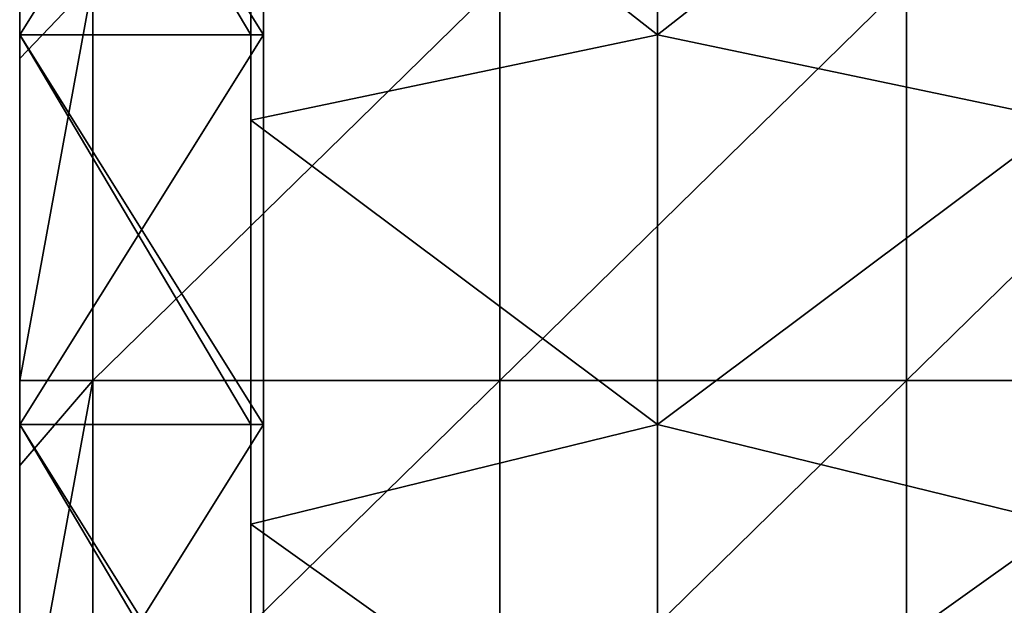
# Model space of a CAD drawing. Extents: x -3371 to -2311, y -637 to 1018.
# Tile 232 of 256: x -3371 to -3250, y 500 to 572. Entities that reach past the tile are written whole.
import ezdxf

# ---------------------------------------------------------------- set-up
doc = ezdxf.new("R2010")
doc.units = 0
doc.header["$LTSCALE"] = 33.374815
for name, color, linetype in [('103', 7, 'CONTINUOUS'), ('105', 7, 'CONTINUOUS'), ('107', 7, 'CONTINUOUS'), ('109', 7, 'CONTINUOUS'), ('140', 7, 'CONTINUOUS'), ('239', 7, 'CONTINUOUS'), ('243', 7, 'CONTINUOUS'), ('93', 7, 'CONTINUOUS'), ('94', 7, 'CONTINUOUS'), ('95', 7, 'CONTINUOUS')]:
    doc.layers.add(name, color=color, linetype=linetype)

msp = doc.modelspace()

# ---------------------------------------------------------------- linework, layer by layer
at = {"layer": '103', "color": 7, "linetype": 'CONTINUOUS'}
for points in [[(-3292.32, 618.39, 911.84), (-3292.32, 570.48, 911.84), (-3342.32, 609.66, 911.84), (-3292.32, 618.39, 911.84)], [(-3292.32, 618.39, 911.84), (-3242.27, 609.66, 911.84), (-3292.32, 570.48, 911.84), (-3292.32, 618.39, 911.84)], [(-3342.32, 609.66, 911.84), (-3292.32, 570.48, 911.84), (-3342.32, 559.99, 911.84), (-3342.32, 609.66, 911.84)], [(-3242.27, 609.66, 911.84), (-3242.27, 559.99, 911.84), (-3292.32, 570.48, 911.84), (-3242.27, 609.66, 911.84)], [(-3292.32, 570.48, 911.84), (-3292.32, 522.56, 911.84), (-3342.32, 559.99, 911.84), (-3292.32, 570.48, 911.84)], [(-3292.32, 570.48, 911.84), (-3242.27, 559.99, 911.84), (-3292.32, 522.56, 911.84), (-3292.32, 570.48, 911.84)], [(-3342.32, 559.99, 911.84), (-3292.32, 522.56, 911.84), (-3342.32, 510.33, 911.84), (-3342.32, 559.99, 911.84)], [(-3242.27, 559.99, 911.84), (-3242.27, 510.33, 911.84), (-3292.32, 522.56, 911.84), (-3242.27, 559.99, 911.84)], [(-3292.32, 522.56, 911.84), (-3292.32, 474.64, 911.84), (-3342.32, 510.33, 911.84), (-3292.32, 522.56, 911.84)], [(-3292.32, 522.56, 911.84), (-3242.27, 510.33, 911.84), (-3292.32, 474.64, 911.84), (-3292.32, 522.56, 911.84)], [(-3342.32, 510.33, 911.84), (-3292.32, 474.64, 911.84), (-3342.32, 460.66, 911.84), (-3342.32, 510.33, 911.84)], [(-3242.27, 510.33, 911.84), (-3242.27, 460.66, 911.84), (-3292.32, 474.64, 911.84), (-3242.27, 510.33, 911.84)]]:
    msp.add_3dface(points, dxfattribs=at)
at = {"layer": '105', "color": 7, "linetype": 'CONTINUOUS'}
for points in [[(-3370.77, 618.39, 1051.37), (-3370.77, 570.48, 1051.37), (-3370.77, 618.39, 1082), (-3370.77, 618.39, 1051.37)], [(-3370.77, 618.39, 1082), (-3370.77, 570.48, 1051.37), (-3370.77, 617.63, 1082), (-3370.77, 618.39, 1082)], [(-3370.77, 617.63, 1082), (-3370.77, 570.48, 1051.37), (-3370.77, 570.48, 1082), (-3370.77, 617.63, 1082)], [(-3370.77, 570.48, 1051.37), (-3370.77, 522.56, 1051.37), (-3370.77, 570.48, 1082), (-3370.77, 570.48, 1051.37)], [(-3370.77, 570.48, 1082), (-3370.77, 522.56, 1051.37), (-3370.77, 567.58, 1082), (-3370.77, 570.48, 1082)], [(-3370.77, 567.58, 1082), (-3370.77, 522.56, 1051.37), (-3370.77, 522.56, 1082), (-3370.77, 567.58, 1082)], [(-3370.77, 522.56, 1051.37), (-3370.77, 474.64, 1051.37), (-3370.77, 522.56, 1082), (-3370.77, 522.56, 1051.37)], [(-3370.77, 522.56, 1082), (-3370.77, 474.64, 1051.37), (-3370.77, 517.53, 1082), (-3370.77, 522.56, 1082)], [(-3370.77, 517.53, 1082), (-3370.77, 474.64, 1051.37), (-3370.77, 474.64, 1082), (-3370.77, 517.53, 1082)]]:
    msp.add_3dface(points, dxfattribs=at)
at = {"layer": '107', "color": 7, "linetype": 'CONTINUOUS'}
for points in [[(-3342.32, 618.39, 1013.67), (-3342.32, 570.48, 1013.67), (-3370.77, 618.39, 1051.37), (-3342.32, 618.39, 1013.67)], [(-3370.77, 618.39, 1051.37), (-3342.32, 570.48, 1013.67), (-3370.77, 570.48, 1051.37), (-3370.77, 618.39, 1051.37)], [(-3342.32, 570.48, 1013.67), (-3342.32, 522.56, 1013.67), (-3370.77, 570.48, 1051.37), (-3342.32, 570.48, 1013.67)], [(-3370.77, 570.48, 1051.37), (-3342.32, 522.56, 1013.67), (-3370.77, 522.56, 1051.37), (-3370.77, 570.48, 1051.37)], [(-3342.32, 522.56, 1013.67), (-3342.32, 474.64, 1013.67), (-3370.77, 522.56, 1051.37), (-3342.32, 522.56, 1013.67)], [(-3370.77, 522.56, 1051.37), (-3342.32, 474.64, 1013.67), (-3370.77, 474.64, 1051.37), (-3370.77, 522.56, 1051.37)]]:
    msp.add_3dface(points, dxfattribs=at)
at = {"layer": '109', "color": 7, "linetype": 'CONTINUOUS'}
for points in [[(-3342.32, 609.66, 911.84), (-3342.32, 570.48, 961.84), (-3342.32, 618.39, 961.84), (-3342.32, 609.66, 911.84)], [(-3342.32, 618.39, 1011.89), (-3342.32, 570.48, 1011.89), (-3342.32, 618.39, 1013.67), (-3342.32, 618.39, 1011.89)], [(-3342.32, 570.48, 1011.89), (-3342.32, 618.39, 1011.89), (-3342.32, 570.48, 961.84), (-3342.32, 570.48, 1011.89)], [(-3342.32, 618.39, 1013.67), (-3342.32, 570.48, 1011.89), (-3342.32, 570.48, 1013.67), (-3342.32, 618.39, 1013.67)], [(-3342.32, 570.48, 961.84), (-3342.32, 618.39, 1011.89), (-3342.32, 618.39, 961.84), (-3342.32, 570.48, 961.84)], [(-3342.32, 609.66, 911.84), (-3342.32, 559.99, 911.84), (-3342.32, 570.48, 961.84), (-3342.32, 609.66, 911.84)], [(-3342.32, 559.99, 911.84), (-3342.32, 522.56, 961.84), (-3342.32, 570.48, 961.84), (-3342.32, 559.99, 911.84)], [(-3342.32, 570.48, 1011.89), (-3342.32, 522.56, 1011.89), (-3342.32, 570.48, 1013.67), (-3342.32, 570.48, 1011.89)], [(-3342.32, 522.56, 1011.89), (-3342.32, 570.48, 1011.89), (-3342.32, 522.56, 961.84), (-3342.32, 522.56, 1011.89)], [(-3342.32, 570.48, 1013.67), (-3342.32, 522.56, 1011.89), (-3342.32, 522.56, 1013.67), (-3342.32, 570.48, 1013.67)], [(-3342.32, 522.56, 961.84), (-3342.32, 570.48, 1011.89), (-3342.32, 570.48, 961.84), (-3342.32, 522.56, 961.84)], [(-3342.32, 559.99, 911.84), (-3342.32, 510.33, 911.84), (-3342.32, 522.56, 961.84), (-3342.32, 559.99, 911.84)], [(-3342.32, 510.33, 911.84), (-3342.32, 474.64, 961.84), (-3342.32, 522.56, 961.84), (-3342.32, 510.33, 911.84)], [(-3342.32, 522.56, 1011.89), (-3342.32, 474.64, 1011.89), (-3342.32, 522.56, 1013.67), (-3342.32, 522.56, 1011.89)], [(-3342.32, 474.64, 1011.89), (-3342.32, 522.56, 1011.89), (-3342.32, 474.64, 961.84), (-3342.32, 474.64, 1011.89)], [(-3342.32, 522.56, 1013.67), (-3342.32, 474.64, 1011.89), (-3342.32, 474.64, 1013.67), (-3342.32, 522.56, 1013.67)], [(-3342.32, 474.64, 961.84), (-3342.32, 522.56, 1011.89), (-3342.32, 522.56, 961.84), (-3342.32, 474.64, 961.84)], [(-3342.32, 510.33, 911.84), (-3342.32, 460.66, 911.84), (-3342.32, 474.64, 961.84), (-3342.32, 510.33, 911.84)]]:
    msp.add_3dface(points, dxfattribs=at)
at = {"layer": '140', "color": 7, "linetype": 'CONTINUOUS'}
for points in [[(-3370.77, 570.48, 150), (-3370.77, 576.98, 181.15), (-3370.77, 618.39, 150), (-3370.77, 570.48, 150)], [(-3370.77, 570.48, 270), (-3370.77, 618.39, 270), (-3370.77, 576.98, 231.2), (-3370.77, 570.48, 270)], [(-3370.77, 527.98, 181.15), (-3370.77, 576.98, 181.15), (-3370.77, 570.48, 150), (-3370.77, 527.98, 181.15)], [(-3370.77, 576.98, 181.15), (-3370.77, 527.98, 181.15), (-3370.77, 576.98, 231.2), (-3370.77, 576.98, 181.15)], [(-3370.77, 527.98, 181.15), (-3370.77, 527.98, 231.2), (-3370.77, 576.98, 231.2), (-3370.77, 527.98, 181.15)], [(-3370.77, 527.98, 231.2), (-3370.77, 570.48, 270), (-3370.77, 576.98, 231.2), (-3370.77, 527.98, 231.2)], [(-3370.77, 522.56, 150), (-3370.77, 527.98, 181.15), (-3370.77, 570.48, 150), (-3370.77, 522.56, 150)], [(-3370.77, 522.56, 270), (-3370.77, 570.48, 270), (-3370.77, 527.98, 231.2), (-3370.77, 522.56, 270)], [(-3370.77, 478.98, 181.15), (-3370.77, 527.98, 181.15), (-3370.77, 522.56, 150), (-3370.77, 478.98, 181.15)], [(-3370.77, 527.98, 181.15), (-3370.77, 478.98, 181.15), (-3370.77, 527.98, 231.2), (-3370.77, 527.98, 181.15)], [(-3370.77, 478.98, 181.15), (-3370.77, 478.98, 231.2), (-3370.77, 527.98, 231.2), (-3370.77, 478.98, 181.15)], [(-3370.77, 478.98, 231.2), (-3370.77, 522.56, 270), (-3370.77, 527.98, 231.2), (-3370.77, 478.98, 231.2)], [(-3370.77, 474.64, 150), (-3370.77, 478.98, 181.15), (-3370.77, 522.56, 150), (-3370.77, 474.64, 150)], [(-3370.77, 474.64, 270), (-3370.77, 522.56, 270), (-3370.77, 478.98, 231.2), (-3370.77, 474.64, 270)]]:
    msp.add_3dface(points, dxfattribs=at)
at = {"layer": '239', "color": 7, "linetype": 'CONTINUOUS'}
for points in [[(-3370.77, 567.58, 2649), (-3370.77, 527.98, 2649), (-3361.77, 576.98, 2649), (-3370.77, 567.58, 2649)], [(-3361.77, 576.98, 2649), (-3370.77, 527.98, 2649), (-3361.77, 527.98, 2649), (-3361.77, 576.98, 2649)], [(-3370.77, 576.98, 2649), (-3370.77, 567.58, 2649), (-3361.77, 576.98, 2649), (-3370.77, 576.98, 2649)], [(-3361.77, 576.98, 2649), (-3361.77, 527.98, 2649), (-3311.72, 576.98, 2649), (-3361.77, 576.98, 2649)], [(-3311.72, 576.98, 2649), (-3361.77, 527.98, 2649), (-3311.72, 527.98, 2649), (-3311.72, 576.98, 2649)], [(-3311.72, 576.98, 2649), (-3311.72, 527.98, 2649), (-3261.67, 576.98, 2649), (-3311.72, 576.98, 2649)], [(-3261.67, 576.98, 2649), (-3311.72, 527.98, 2649), (-3261.67, 527.98, 2649), (-3261.67, 576.98, 2649)], [(-3261.67, 576.98, 2649), (-3261.67, 527.98, 2649), (-3211.62, 576.98, 2649), (-3261.67, 576.98, 2649)], [(-3211.62, 576.98, 2649), (-3261.67, 527.98, 2649), (-3211.62, 527.98, 2649), (-3211.62, 576.98, 2649)], [(-3370.77, 517.53, 2649), (-3370.77, 478.98, 2649), (-3361.77, 527.98, 2649), (-3370.77, 517.53, 2649)], [(-3361.77, 527.98, 2649), (-3370.77, 478.98, 2649), (-3361.77, 478.98, 2649), (-3361.77, 527.98, 2649)], [(-3370.77, 527.98, 2649), (-3370.77, 517.53, 2649), (-3361.77, 527.98, 2649), (-3370.77, 527.98, 2649)], [(-3361.77, 527.98, 2649), (-3361.77, 478.98, 2649), (-3311.72, 527.98, 2649), (-3361.77, 527.98, 2649)], [(-3311.72, 527.98, 2649), (-3361.77, 478.98, 2649), (-3311.72, 478.98, 2649), (-3311.72, 527.98, 2649)], [(-3311.72, 527.98, 2649), (-3311.72, 478.98, 2649), (-3261.67, 527.98, 2649), (-3311.72, 527.98, 2649)], [(-3261.67, 527.98, 2649), (-3311.72, 478.98, 2649), (-3261.67, 478.98, 2649), (-3261.67, 527.98, 2649)], [(-3261.67, 527.98, 2649), (-3261.67, 478.98, 2649), (-3211.62, 527.98, 2649), (-3261.67, 527.98, 2649)], [(-3211.62, 527.98, 2649), (-3261.67, 478.98, 2649), (-3211.62, 478.98, 2649), (-3211.62, 527.98, 2649)]]:
    msp.add_3dface(points, dxfattribs=at)
at = {"layer": '243', "color": 7, "linetype": 'CONTINUOUS'}
for points in [[(-3370.77, 567.58, 2649), (-3370.77, 576.98, 2649), (-3370.77, 617.63, 2600.03), (-3370.77, 567.58, 2649)], [(-3370.77, 567.58, 2600.03), (-3370.77, 567.58, 2649), (-3370.77, 617.63, 2600.03), (-3370.77, 567.58, 2600.03)], [(-3370.77, 617.63, 1082), (-3370.77, 570.48, 1082), (-3370.77, 567.58, 1130.97), (-3370.77, 617.63, 1082)], [(-3370.77, 617.63, 1082), (-3370.77, 567.58, 1130.97), (-3370.77, 617.63, 1130.97), (-3370.77, 617.63, 1082)], [(-3370.77, 567.58, 1130.97), (-3370.77, 567.58, 1179.94), (-3370.77, 617.63, 1130.97), (-3370.77, 567.58, 1130.97)], [(-3370.77, 567.58, 1179.94), (-3370.77, 567.58, 1228.91), (-3370.77, 617.63, 1179.94), (-3370.77, 567.58, 1179.94)], [(-3370.77, 617.63, 1130.97), (-3370.77, 567.58, 1179.94), (-3370.77, 617.63, 1179.94), (-3370.77, 617.63, 1130.97)], [(-3370.77, 567.58, 1228.91), (-3370.77, 567.58, 1277.88), (-3370.77, 617.63, 1228.91), (-3370.77, 567.58, 1228.91)], [(-3370.77, 617.63, 1179.94), (-3370.77, 567.58, 1228.91), (-3370.77, 617.63, 1228.91), (-3370.77, 617.63, 1179.94)], [(-3370.77, 567.58, 1277.88), (-3370.77, 567.58, 1326.84), (-3370.77, 617.63, 1277.88), (-3370.77, 567.58, 1277.88)], [(-3370.77, 617.63, 1228.91), (-3370.77, 567.58, 1277.88), (-3370.77, 617.63, 1277.88), (-3370.77, 617.63, 1228.91)], [(-3370.77, 567.58, 1326.84), (-3370.77, 567.58, 1375.81), (-3370.77, 617.63, 1326.84), (-3370.77, 567.58, 1326.84)], [(-3370.77, 617.63, 1277.88), (-3370.77, 567.58, 1326.84), (-3370.77, 617.63, 1326.84), (-3370.77, 617.63, 1277.88)], [(-3370.77, 567.58, 1375.81), (-3370.77, 567.58, 1424.78), (-3370.77, 617.63, 1375.81), (-3370.77, 567.58, 1375.81)], [(-3370.77, 617.63, 1326.84), (-3370.77, 567.58, 1375.81), (-3370.77, 617.63, 1375.81), (-3370.77, 617.63, 1326.84)], [(-3370.77, 567.58, 1424.78), (-3370.77, 567.58, 1473.75), (-3370.77, 617.63, 1424.78), (-3370.77, 567.58, 1424.78)], [(-3370.77, 617.63, 1375.81), (-3370.77, 567.58, 1424.78), (-3370.77, 617.63, 1424.78), (-3370.77, 617.63, 1375.81)], [(-3370.77, 567.58, 1473.75), (-3370.77, 567.58, 1522.72), (-3370.77, 617.63, 1473.75), (-3370.77, 567.58, 1473.75)], [(-3370.77, 617.63, 1424.78), (-3370.77, 567.58, 1473.75), (-3370.77, 617.63, 1473.75), (-3370.77, 617.63, 1424.78)], [(-3370.77, 567.58, 1522.72), (-3370.77, 567.58, 1571.69), (-3370.77, 617.63, 1522.72), (-3370.77, 567.58, 1522.72)], [(-3370.77, 617.63, 1473.75), (-3370.77, 567.58, 1522.72), (-3370.77, 617.63, 1522.72), (-3370.77, 617.63, 1473.75)], [(-3370.77, 567.58, 1571.69), (-3370.77, 567.58, 1620.66), (-3370.77, 617.63, 1571.69), (-3370.77, 567.58, 1571.69)], [(-3370.77, 617.63, 1522.72), (-3370.77, 567.58, 1571.69), (-3370.77, 617.63, 1571.69), (-3370.77, 617.63, 1522.72)], [(-3370.77, 567.58, 1620.66), (-3370.77, 567.58, 1669.62), (-3370.77, 617.63, 1620.66), (-3370.77, 567.58, 1620.66)], [(-3370.77, 617.63, 1571.69), (-3370.77, 567.58, 1620.66), (-3370.77, 617.63, 1620.66), (-3370.77, 617.63, 1571.69)], [(-3370.77, 567.58, 1669.62), (-3370.77, 567.58, 1718.59), (-3370.77, 617.63, 1669.62), (-3370.77, 567.58, 1669.62)], [(-3370.77, 617.63, 1620.66), (-3370.77, 567.58, 1669.62), (-3370.77, 617.63, 1669.62), (-3370.77, 617.63, 1620.66)], [(-3370.77, 567.58, 1718.59), (-3370.77, 567.58, 1767.56), (-3370.77, 617.63, 1718.59), (-3370.77, 567.58, 1718.59)], [(-3370.77, 617.63, 1669.62), (-3370.77, 567.58, 1718.59), (-3370.77, 617.63, 1718.59), (-3370.77, 617.63, 1669.62)], [(-3370.77, 567.58, 1767.56), (-3370.77, 567.58, 1816.53), (-3370.77, 617.63, 1767.56), (-3370.77, 567.58, 1767.56)], [(-3370.77, 617.63, 1718.59), (-3370.77, 567.58, 1767.56), (-3370.77, 617.63, 1767.56), (-3370.77, 617.63, 1718.59)], [(-3370.77, 567.58, 1816.53), (-3370.77, 567.58, 1865.5), (-3370.77, 617.63, 1816.53), (-3370.77, 567.58, 1816.53)], [(-3370.77, 617.63, 1767.56), (-3370.77, 567.58, 1816.53), (-3370.77, 617.63, 1816.53), (-3370.77, 617.63, 1767.56)], [(-3370.77, 567.58, 1865.5), (-3370.77, 567.58, 1914.47), (-3370.77, 617.63, 1865.5), (-3370.77, 567.58, 1865.5)], [(-3370.77, 617.63, 1816.53), (-3370.77, 567.58, 1865.5), (-3370.77, 617.63, 1865.5), (-3370.77, 617.63, 1816.53)], [(-3370.77, 567.58, 1914.47), (-3370.77, 567.58, 1963.44), (-3370.77, 617.63, 1914.47), (-3370.77, 567.58, 1914.47)], [(-3370.77, 617.63, 1865.5), (-3370.77, 567.58, 1914.47), (-3370.77, 617.63, 1914.47), (-3370.77, 617.63, 1865.5)], [(-3370.77, 567.58, 1963.44), (-3370.77, 567.58, 2012.41), (-3370.77, 617.63, 1963.44), (-3370.77, 567.58, 1963.44)], [(-3370.77, 617.63, 1914.47), (-3370.77, 567.58, 1963.44), (-3370.77, 617.63, 1963.44), (-3370.77, 617.63, 1914.47)], [(-3370.77, 567.58, 2012.41), (-3370.77, 567.58, 2061.38), (-3370.77, 617.63, 2012.41), (-3370.77, 567.58, 2012.41)], [(-3370.77, 617.63, 1963.44), (-3370.77, 567.58, 2012.41), (-3370.77, 617.63, 2012.41), (-3370.77, 617.63, 1963.44)], [(-3370.77, 567.58, 2061.38), (-3370.77, 567.58, 2110.34), (-3370.77, 617.63, 2061.38), (-3370.77, 567.58, 2061.38)], [(-3370.77, 617.63, 2012.41), (-3370.77, 567.58, 2061.38), (-3370.77, 617.63, 2061.38), (-3370.77, 617.63, 2012.41)], [(-3370.77, 567.58, 2110.34), (-3370.77, 567.58, 2159.31), (-3370.77, 617.63, 2110.34), (-3370.77, 567.58, 2110.34)], [(-3370.77, 617.63, 2061.38), (-3370.77, 567.58, 2110.34), (-3370.77, 617.63, 2110.34), (-3370.77, 617.63, 2061.38)], [(-3370.77, 567.58, 2159.31), (-3370.77, 567.58, 2208.28), (-3370.77, 617.63, 2159.31), (-3370.77, 567.58, 2159.31)], [(-3370.77, 617.63, 2110.34), (-3370.77, 567.58, 2159.31), (-3370.77, 617.63, 2159.31), (-3370.77, 617.63, 2110.34)], [(-3370.77, 567.58, 2208.28), (-3370.77, 567.58, 2257.25), (-3370.77, 617.63, 2208.28), (-3370.77, 567.58, 2208.28)], [(-3370.77, 617.63, 2159.31), (-3370.77, 567.58, 2208.28), (-3370.77, 617.63, 2208.28), (-3370.77, 617.63, 2159.31)], [(-3370.77, 567.58, 2257.25), (-3370.77, 567.58, 2306.22), (-3370.77, 617.63, 2257.25), (-3370.77, 567.58, 2257.25)], [(-3370.77, 617.63, 2208.28), (-3370.77, 567.58, 2257.25), (-3370.77, 617.63, 2257.25), (-3370.77, 617.63, 2208.28)], [(-3370.77, 567.58, 2306.22), (-3370.77, 567.58, 2355.19), (-3370.77, 617.63, 2306.22), (-3370.77, 567.58, 2306.22)], [(-3370.77, 617.63, 2257.25), (-3370.77, 567.58, 2306.22), (-3370.77, 617.63, 2306.22), (-3370.77, 617.63, 2257.25)], [(-3370.77, 567.58, 2355.19), (-3370.77, 567.58, 2404.16), (-3370.77, 617.63, 2355.19), (-3370.77, 567.58, 2355.19)], [(-3370.77, 617.63, 2306.22), (-3370.77, 567.58, 2355.19), (-3370.77, 617.63, 2355.19), (-3370.77, 617.63, 2306.22)], [(-3370.77, 567.58, 2404.16), (-3370.77, 567.58, 2453.12), (-3370.77, 617.63, 2404.16), (-3370.77, 567.58, 2404.16)], [(-3370.77, 617.63, 2355.19), (-3370.77, 567.58, 2404.16), (-3370.77, 617.63, 2404.16), (-3370.77, 617.63, 2355.19)], [(-3370.77, 567.58, 2453.12), (-3370.77, 567.58, 2502.09), (-3370.77, 617.63, 2453.12), (-3370.77, 567.58, 2453.12)], [(-3370.77, 617.63, 2404.16), (-3370.77, 567.58, 2453.12), (-3370.77, 617.63, 2453.12), (-3370.77, 617.63, 2404.16)], [(-3370.77, 567.58, 2502.09), (-3370.77, 567.58, 2551.06), (-3370.77, 617.63, 2502.09), (-3370.77, 567.58, 2502.09)], [(-3370.77, 617.63, 2453.12), (-3370.77, 567.58, 2502.09), (-3370.77, 617.63, 2502.09), (-3370.77, 617.63, 2453.12)], [(-3370.77, 567.58, 2551.06), (-3370.77, 567.58, 2600.03), (-3370.77, 617.63, 2551.06), (-3370.77, 567.58, 2551.06)], [(-3370.77, 617.63, 2502.09), (-3370.77, 567.58, 2551.06), (-3370.77, 617.63, 2551.06), (-3370.77, 617.63, 2502.09)], [(-3370.77, 617.63, 2551.06), (-3370.77, 567.58, 2600.03), (-3370.77, 617.63, 2600.03), (-3370.77, 617.63, 2551.06)], [(-3370.77, 570.48, 1082), (-3370.77, 567.58, 1082), (-3370.77, 567.58, 1130.97), (-3370.77, 570.48, 1082)], [(-3370.77, 517.53, 2649), (-3370.77, 527.98, 2649), (-3370.77, 567.58, 2600.03), (-3370.77, 517.53, 2649)], [(-3370.77, 517.53, 2600.03), (-3370.77, 517.53, 2649), (-3370.77, 567.58, 2600.03), (-3370.77, 517.53, 2600.03)], [(-3370.77, 527.98, 2649), (-3370.77, 567.58, 2649), (-3370.77, 567.58, 2600.03), (-3370.77, 527.98, 2649)], [(-3370.77, 567.58, 1082), (-3370.77, 522.56, 1082), (-3370.77, 517.53, 1130.97), (-3370.77, 567.58, 1082)], [(-3370.77, 567.58, 1082), (-3370.77, 517.53, 1130.97), (-3370.77, 567.58, 1130.97), (-3370.77, 567.58, 1082)], [(-3370.77, 517.53, 1130.97), (-3370.77, 517.53, 1179.94), (-3370.77, 567.58, 1130.97), (-3370.77, 517.53, 1130.97)], [(-3370.77, 517.53, 1179.94), (-3370.77, 517.53, 1228.91), (-3370.77, 567.58, 1179.94), (-3370.77, 517.53, 1179.94)], [(-3370.77, 567.58, 1130.97), (-3370.77, 517.53, 1179.94), (-3370.77, 567.58, 1179.94), (-3370.77, 567.58, 1130.97)], [(-3370.77, 517.53, 1228.91), (-3370.77, 517.53, 1277.88), (-3370.77, 567.58, 1228.91), (-3370.77, 517.53, 1228.91)], [(-3370.77, 567.58, 1179.94), (-3370.77, 517.53, 1228.91), (-3370.77, 567.58, 1228.91), (-3370.77, 567.58, 1179.94)], [(-3370.77, 517.53, 1277.88), (-3370.77, 517.53, 1326.84), (-3370.77, 567.58, 1277.88), (-3370.77, 517.53, 1277.88)], [(-3370.77, 567.58, 1228.91), (-3370.77, 517.53, 1277.88), (-3370.77, 567.58, 1277.88), (-3370.77, 567.58, 1228.91)], [(-3370.77, 517.53, 1326.84), (-3370.77, 517.53, 1375.81), (-3370.77, 567.58, 1326.84), (-3370.77, 517.53, 1326.84)], [(-3370.77, 567.58, 1277.88), (-3370.77, 517.53, 1326.84), (-3370.77, 567.58, 1326.84), (-3370.77, 567.58, 1277.88)], [(-3370.77, 517.53, 1375.81), (-3370.77, 517.53, 1424.78), (-3370.77, 567.58, 1375.81), (-3370.77, 517.53, 1375.81)], [(-3370.77, 567.58, 1326.84), (-3370.77, 517.53, 1375.81), (-3370.77, 567.58, 1375.81), (-3370.77, 567.58, 1326.84)], [(-3370.77, 517.53, 1424.78), (-3370.77, 517.53, 1473.75), (-3370.77, 567.58, 1424.78), (-3370.77, 517.53, 1424.78)], [(-3370.77, 567.58, 1375.81), (-3370.77, 517.53, 1424.78), (-3370.77, 567.58, 1424.78), (-3370.77, 567.58, 1375.81)], [(-3370.77, 517.53, 1473.75), (-3370.77, 517.53, 1522.72), (-3370.77, 567.58, 1473.75), (-3370.77, 517.53, 1473.75)], [(-3370.77, 567.58, 1424.78), (-3370.77, 517.53, 1473.75), (-3370.77, 567.58, 1473.75), (-3370.77, 567.58, 1424.78)], [(-3370.77, 517.53, 1522.72), (-3370.77, 517.53, 1571.69), (-3370.77, 567.58, 1522.72), (-3370.77, 517.53, 1522.72)], [(-3370.77, 567.58, 1473.75), (-3370.77, 517.53, 1522.72), (-3370.77, 567.58, 1522.72), (-3370.77, 567.58, 1473.75)], [(-3370.77, 517.53, 1571.69), (-3370.77, 517.53, 1620.66), (-3370.77, 567.58, 1571.69), (-3370.77, 517.53, 1571.69)], [(-3370.77, 567.58, 1522.72), (-3370.77, 517.53, 1571.69), (-3370.77, 567.58, 1571.69), (-3370.77, 567.58, 1522.72)], [(-3370.77, 517.53, 1620.66), (-3370.77, 517.53, 1669.62), (-3370.77, 567.58, 1620.66), (-3370.77, 517.53, 1620.66)], [(-3370.77, 567.58, 1571.69), (-3370.77, 517.53, 1620.66), (-3370.77, 567.58, 1620.66), (-3370.77, 567.58, 1571.69)], [(-3370.77, 517.53, 1669.62), (-3370.77, 517.53, 1718.59), (-3370.77, 567.58, 1669.62), (-3370.77, 517.53, 1669.62)], [(-3370.77, 567.58, 1620.66), (-3370.77, 517.53, 1669.62), (-3370.77, 567.58, 1669.62), (-3370.77, 567.58, 1620.66)], [(-3370.77, 517.53, 1718.59), (-3370.77, 517.53, 1767.56), (-3370.77, 567.58, 1718.59), (-3370.77, 517.53, 1718.59)], [(-3370.77, 567.58, 1669.62), (-3370.77, 517.53, 1718.59), (-3370.77, 567.58, 1718.59), (-3370.77, 567.58, 1669.62)], [(-3370.77, 517.53, 1767.56), (-3370.77, 517.53, 1816.53), (-3370.77, 567.58, 1767.56), (-3370.77, 517.53, 1767.56)], [(-3370.77, 567.58, 1718.59), (-3370.77, 517.53, 1767.56), (-3370.77, 567.58, 1767.56), (-3370.77, 567.58, 1718.59)], [(-3370.77, 517.53, 1816.53), (-3370.77, 517.53, 1865.5), (-3370.77, 567.58, 1816.53), (-3370.77, 517.53, 1816.53)], [(-3370.77, 567.58, 1767.56), (-3370.77, 517.53, 1816.53), (-3370.77, 567.58, 1816.53), (-3370.77, 567.58, 1767.56)], [(-3370.77, 517.53, 1865.5), (-3370.77, 517.53, 1914.47), (-3370.77, 567.58, 1865.5), (-3370.77, 517.53, 1865.5)], [(-3370.77, 567.58, 1816.53), (-3370.77, 517.53, 1865.5), (-3370.77, 567.58, 1865.5), (-3370.77, 567.58, 1816.53)], [(-3370.77, 517.53, 1914.47), (-3370.77, 517.53, 1963.44), (-3370.77, 567.58, 1914.47), (-3370.77, 517.53, 1914.47)], [(-3370.77, 567.58, 1865.5), (-3370.77, 517.53, 1914.47), (-3370.77, 567.58, 1914.47), (-3370.77, 567.58, 1865.5)], [(-3370.77, 517.53, 1963.44), (-3370.77, 517.53, 2012.41), (-3370.77, 567.58, 1963.44), (-3370.77, 517.53, 1963.44)], [(-3370.77, 567.58, 1914.47), (-3370.77, 517.53, 1963.44), (-3370.77, 567.58, 1963.44), (-3370.77, 567.58, 1914.47)], [(-3370.77, 517.53, 2012.41), (-3370.77, 517.53, 2061.38), (-3370.77, 567.58, 2012.41), (-3370.77, 517.53, 2012.41)], [(-3370.77, 567.58, 1963.44), (-3370.77, 517.53, 2012.41), (-3370.77, 567.58, 2012.41), (-3370.77, 567.58, 1963.44)], [(-3370.77, 517.53, 2061.38), (-3370.77, 517.53, 2110.34), (-3370.77, 567.58, 2061.38), (-3370.77, 517.53, 2061.38)], [(-3370.77, 567.58, 2012.41), (-3370.77, 517.53, 2061.38), (-3370.77, 567.58, 2061.38), (-3370.77, 567.58, 2012.41)], [(-3370.77, 517.53, 2110.34), (-3370.77, 517.53, 2159.31), (-3370.77, 567.58, 2110.34), (-3370.77, 517.53, 2110.34)], [(-3370.77, 567.58, 2061.38), (-3370.77, 517.53, 2110.34), (-3370.77, 567.58, 2110.34), (-3370.77, 567.58, 2061.38)], [(-3370.77, 517.53, 2159.31), (-3370.77, 517.53, 2208.28), (-3370.77, 567.58, 2159.31), (-3370.77, 517.53, 2159.31)], [(-3370.77, 567.58, 2110.34), (-3370.77, 517.53, 2159.31), (-3370.77, 567.58, 2159.31), (-3370.77, 567.58, 2110.34)], [(-3370.77, 517.53, 2208.28), (-3370.77, 517.53, 2257.25), (-3370.77, 567.58, 2208.28), (-3370.77, 517.53, 2208.28)], [(-3370.77, 567.58, 2159.31), (-3370.77, 517.53, 2208.28), (-3370.77, 567.58, 2208.28), (-3370.77, 567.58, 2159.31)], [(-3370.77, 517.53, 2257.25), (-3370.77, 517.53, 2306.22), (-3370.77, 567.58, 2257.25), (-3370.77, 517.53, 2257.25)], [(-3370.77, 567.58, 2208.28), (-3370.77, 517.53, 2257.25), (-3370.77, 567.58, 2257.25), (-3370.77, 567.58, 2208.28)], [(-3370.77, 517.53, 2306.22), (-3370.77, 517.53, 2355.19), (-3370.77, 567.58, 2306.22), (-3370.77, 517.53, 2306.22)], [(-3370.77, 567.58, 2257.25), (-3370.77, 517.53, 2306.22), (-3370.77, 567.58, 2306.22), (-3370.77, 567.58, 2257.25)], [(-3370.77, 517.53, 2355.19), (-3370.77, 517.53, 2404.16), (-3370.77, 567.58, 2355.19), (-3370.77, 517.53, 2355.19)], [(-3370.77, 567.58, 2306.22), (-3370.77, 517.53, 2355.19), (-3370.77, 567.58, 2355.19), (-3370.77, 567.58, 2306.22)], [(-3370.77, 517.53, 2404.16), (-3370.77, 517.53, 2453.12), (-3370.77, 567.58, 2404.16), (-3370.77, 517.53, 2404.16)], [(-3370.77, 567.58, 2355.19), (-3370.77, 517.53, 2404.16), (-3370.77, 567.58, 2404.16), (-3370.77, 567.58, 2355.19)], [(-3370.77, 517.53, 2453.12), (-3370.77, 517.53, 2502.09), (-3370.77, 567.58, 2453.12), (-3370.77, 517.53, 2453.12)], [(-3370.77, 567.58, 2404.16), (-3370.77, 517.53, 2453.12), (-3370.77, 567.58, 2453.12), (-3370.77, 567.58, 2404.16)], [(-3370.77, 517.53, 2502.09), (-3370.77, 517.53, 2551.06), (-3370.77, 567.58, 2502.09), (-3370.77, 517.53, 2502.09)], [(-3370.77, 567.58, 2453.12), (-3370.77, 517.53, 2502.09), (-3370.77, 567.58, 2502.09), (-3370.77, 567.58, 2453.12)], [(-3370.77, 517.53, 2551.06), (-3370.77, 517.53, 2600.03), (-3370.77, 567.58, 2551.06), (-3370.77, 517.53, 2551.06)], [(-3370.77, 567.58, 2502.09), (-3370.77, 517.53, 2551.06), (-3370.77, 567.58, 2551.06), (-3370.77, 567.58, 2502.09)], [(-3370.77, 567.58, 2551.06), (-3370.77, 517.53, 2600.03), (-3370.77, 567.58, 2600.03), (-3370.77, 567.58, 2551.06)], [(-3370.77, 522.56, 1082), (-3370.77, 517.53, 1082), (-3370.77, 517.53, 1130.97), (-3370.77, 522.56, 1082)], [(-3370.77, 467.48, 2649), (-3370.77, 478.98, 2649), (-3370.77, 517.53, 2600.03), (-3370.77, 467.48, 2649)], [(-3370.77, 467.48, 2600.03), (-3370.77, 467.48, 2649), (-3370.77, 517.53, 2600.03), (-3370.77, 467.48, 2600.03)], [(-3370.77, 478.98, 2649), (-3370.77, 517.53, 2649), (-3370.77, 517.53, 2600.03), (-3370.77, 478.98, 2649)], [(-3370.77, 517.53, 1082), (-3370.77, 474.64, 1082), (-3370.77, 467.48, 1130.97), (-3370.77, 517.53, 1082)], [(-3370.77, 517.53, 1082), (-3370.77, 467.48, 1130.97), (-3370.77, 517.53, 1130.97), (-3370.77, 517.53, 1082)], [(-3370.77, 467.48, 1130.97), (-3370.77, 467.48, 1179.94), (-3370.77, 517.53, 1130.97), (-3370.77, 467.48, 1130.97)], [(-3370.77, 467.48, 1179.94), (-3370.77, 467.48, 1228.91), (-3370.77, 517.53, 1179.94), (-3370.77, 467.48, 1179.94)], [(-3370.77, 517.53, 1130.97), (-3370.77, 467.48, 1179.94), (-3370.77, 517.53, 1179.94), (-3370.77, 517.53, 1130.97)], [(-3370.77, 467.48, 1228.91), (-3370.77, 467.48, 1277.88), (-3370.77, 517.53, 1228.91), (-3370.77, 467.48, 1228.91)], [(-3370.77, 517.53, 1179.94), (-3370.77, 467.48, 1228.91), (-3370.77, 517.53, 1228.91), (-3370.77, 517.53, 1179.94)], [(-3370.77, 467.48, 1277.88), (-3370.77, 467.48, 1326.84), (-3370.77, 517.53, 1277.88), (-3370.77, 467.48, 1277.88)], [(-3370.77, 517.53, 1228.91), (-3370.77, 467.48, 1277.88), (-3370.77, 517.53, 1277.88), (-3370.77, 517.53, 1228.91)], [(-3370.77, 467.48, 1326.84), (-3370.77, 467.48, 1375.81), (-3370.77, 517.53, 1326.84), (-3370.77, 467.48, 1326.84)], [(-3370.77, 517.53, 1277.88), (-3370.77, 467.48, 1326.84), (-3370.77, 517.53, 1326.84), (-3370.77, 517.53, 1277.88)], [(-3370.77, 467.48, 1375.81), (-3370.77, 467.48, 1424.78), (-3370.77, 517.53, 1375.81), (-3370.77, 467.48, 1375.81)], [(-3370.77, 517.53, 1326.84), (-3370.77, 467.48, 1375.81), (-3370.77, 517.53, 1375.81), (-3370.77, 517.53, 1326.84)], [(-3370.77, 467.48, 1424.78), (-3370.77, 467.48, 1473.75), (-3370.77, 517.53, 1424.78), (-3370.77, 467.48, 1424.78)], [(-3370.77, 517.53, 1375.81), (-3370.77, 467.48, 1424.78), (-3370.77, 517.53, 1424.78), (-3370.77, 517.53, 1375.81)], [(-3370.77, 467.48, 1473.75), (-3370.77, 467.48, 1522.72), (-3370.77, 517.53, 1473.75), (-3370.77, 467.48, 1473.75)], [(-3370.77, 517.53, 1424.78), (-3370.77, 467.48, 1473.75), (-3370.77, 517.53, 1473.75), (-3370.77, 517.53, 1424.78)], [(-3370.77, 467.48, 1522.72), (-3370.77, 467.48, 1571.69), (-3370.77, 517.53, 1522.72), (-3370.77, 467.48, 1522.72)], [(-3370.77, 517.53, 1473.75), (-3370.77, 467.48, 1522.72), (-3370.77, 517.53, 1522.72), (-3370.77, 517.53, 1473.75)], [(-3370.77, 467.48, 1571.69), (-3370.77, 467.48, 1620.66), (-3370.77, 517.53, 1571.69), (-3370.77, 467.48, 1571.69)], [(-3370.77, 517.53, 1522.72), (-3370.77, 467.48, 1571.69), (-3370.77, 517.53, 1571.69), (-3370.77, 517.53, 1522.72)], [(-3370.77, 467.48, 1620.66), (-3370.77, 467.48, 1669.62), (-3370.77, 517.53, 1620.66), (-3370.77, 467.48, 1620.66)], [(-3370.77, 517.53, 1571.69), (-3370.77, 467.48, 1620.66), (-3370.77, 517.53, 1620.66), (-3370.77, 517.53, 1571.69)], [(-3370.77, 467.48, 1669.62), (-3370.77, 467.48, 1718.59), (-3370.77, 517.53, 1669.62), (-3370.77, 467.48, 1669.62)], [(-3370.77, 517.53, 1620.66), (-3370.77, 467.48, 1669.62), (-3370.77, 517.53, 1669.62), (-3370.77, 517.53, 1620.66)], [(-3370.77, 467.48, 1718.59), (-3370.77, 467.48, 1767.56), (-3370.77, 517.53, 1718.59), (-3370.77, 467.48, 1718.59)], [(-3370.77, 517.53, 1669.62), (-3370.77, 467.48, 1718.59), (-3370.77, 517.53, 1718.59), (-3370.77, 517.53, 1669.62)], [(-3370.77, 467.48, 1767.56), (-3370.77, 467.48, 1816.53), (-3370.77, 517.53, 1767.56), (-3370.77, 467.48, 1767.56)], [(-3370.77, 517.53, 1718.59), (-3370.77, 467.48, 1767.56), (-3370.77, 517.53, 1767.56), (-3370.77, 517.53, 1718.59)], [(-3370.77, 467.48, 1816.53), (-3370.77, 467.48, 1865.5), (-3370.77, 517.53, 1816.53), (-3370.77, 467.48, 1816.53)], [(-3370.77, 517.53, 1767.56), (-3370.77, 467.48, 1816.53), (-3370.77, 517.53, 1816.53), (-3370.77, 517.53, 1767.56)], [(-3370.77, 467.48, 1865.5), (-3370.77, 467.48, 1914.47), (-3370.77, 517.53, 1865.5), (-3370.77, 467.48, 1865.5)], [(-3370.77, 517.53, 1816.53), (-3370.77, 467.48, 1865.5), (-3370.77, 517.53, 1865.5), (-3370.77, 517.53, 1816.53)], [(-3370.77, 467.48, 1914.47), (-3370.77, 467.48, 1963.44), (-3370.77, 517.53, 1914.47), (-3370.77, 467.48, 1914.47)], [(-3370.77, 517.53, 1865.5), (-3370.77, 467.48, 1914.47), (-3370.77, 517.53, 1914.47), (-3370.77, 517.53, 1865.5)], [(-3370.77, 467.48, 1963.44), (-3370.77, 467.48, 2012.41), (-3370.77, 517.53, 1963.44), (-3370.77, 467.48, 1963.44)], [(-3370.77, 517.53, 1914.47), (-3370.77, 467.48, 1963.44), (-3370.77, 517.53, 1963.44), (-3370.77, 517.53, 1914.47)], [(-3370.77, 467.48, 2012.41), (-3370.77, 467.48, 2061.38), (-3370.77, 517.53, 2012.41), (-3370.77, 467.48, 2012.41)], [(-3370.77, 517.53, 1963.44), (-3370.77, 467.48, 2012.41), (-3370.77, 517.53, 2012.41), (-3370.77, 517.53, 1963.44)], [(-3370.77, 467.48, 2061.38), (-3370.77, 467.48, 2110.34), (-3370.77, 517.53, 2061.38), (-3370.77, 467.48, 2061.38)], [(-3370.77, 517.53, 2012.41), (-3370.77, 467.48, 2061.38), (-3370.77, 517.53, 2061.38), (-3370.77, 517.53, 2012.41)], [(-3370.77, 467.48, 2110.34), (-3370.77, 467.48, 2159.31), (-3370.77, 517.53, 2110.34), (-3370.77, 467.48, 2110.34)], [(-3370.77, 517.53, 2061.38), (-3370.77, 467.48, 2110.34), (-3370.77, 517.53, 2110.34), (-3370.77, 517.53, 2061.38)], [(-3370.77, 467.48, 2159.31), (-3370.77, 467.48, 2208.28), (-3370.77, 517.53, 2159.31), (-3370.77, 467.48, 2159.31)], [(-3370.77, 517.53, 2110.34), (-3370.77, 467.48, 2159.31), (-3370.77, 517.53, 2159.31), (-3370.77, 517.53, 2110.34)], [(-3370.77, 467.48, 2208.28), (-3370.77, 467.48, 2257.25), (-3370.77, 517.53, 2208.28), (-3370.77, 467.48, 2208.28)], [(-3370.77, 517.53, 2159.31), (-3370.77, 467.48, 2208.28), (-3370.77, 517.53, 2208.28), (-3370.77, 517.53, 2159.31)], [(-3370.77, 467.48, 2257.25), (-3370.77, 467.48, 2306.22), (-3370.77, 517.53, 2257.25), (-3370.77, 467.48, 2257.25)], [(-3370.77, 517.53, 2208.28), (-3370.77, 467.48, 2257.25), (-3370.77, 517.53, 2257.25), (-3370.77, 517.53, 2208.28)], [(-3370.77, 467.48, 2306.22), (-3370.77, 467.48, 2355.19), (-3370.77, 517.53, 2306.22), (-3370.77, 467.48, 2306.22)], [(-3370.77, 517.53, 2257.25), (-3370.77, 467.48, 2306.22), (-3370.77, 517.53, 2306.22), (-3370.77, 517.53, 2257.25)], [(-3370.77, 467.48, 2355.19), (-3370.77, 467.48, 2404.16), (-3370.77, 517.53, 2355.19), (-3370.77, 467.48, 2355.19)], [(-3370.77, 517.53, 2306.22), (-3370.77, 467.48, 2355.19), (-3370.77, 517.53, 2355.19), (-3370.77, 517.53, 2306.22)], [(-3370.77, 467.48, 2404.16), (-3370.77, 467.48, 2453.12), (-3370.77, 517.53, 2404.16), (-3370.77, 467.48, 2404.16)], [(-3370.77, 517.53, 2355.19), (-3370.77, 467.48, 2404.16), (-3370.77, 517.53, 2404.16), (-3370.77, 517.53, 2355.19)], [(-3370.77, 467.48, 2453.12), (-3370.77, 467.48, 2502.09), (-3370.77, 517.53, 2453.12), (-3370.77, 467.48, 2453.12)], [(-3370.77, 517.53, 2404.16), (-3370.77, 467.48, 2453.12), (-3370.77, 517.53, 2453.12), (-3370.77, 517.53, 2404.16)], [(-3370.77, 467.48, 2502.09), (-3370.77, 467.48, 2551.06), (-3370.77, 517.53, 2502.09), (-3370.77, 467.48, 2502.09)], [(-3370.77, 517.53, 2453.12), (-3370.77, 467.48, 2502.09), (-3370.77, 517.53, 2502.09), (-3370.77, 517.53, 2453.12)], [(-3370.77, 467.48, 2551.06), (-3370.77, 467.48, 2600.03), (-3370.77, 517.53, 2551.06), (-3370.77, 467.48, 2551.06)], [(-3370.77, 517.53, 2502.09), (-3370.77, 467.48, 2551.06), (-3370.77, 517.53, 2551.06), (-3370.77, 517.53, 2502.09)], [(-3370.77, 517.53, 2551.06), (-3370.77, 467.48, 2600.03), (-3370.77, 517.53, 2600.03), (-3370.77, 517.53, 2551.06)]]:
    msp.add_3dface(points, dxfattribs=at)
at = {"layer": '93', "color": 7, "linetype": 'CONTINUOUS'}
for points in [[(-3340.77, 618.39, 270), (-3340.77, 570.48, 270), (-3340.77, 618.39, 220), (-3340.77, 618.39, 270)], [(-3340.77, 618.39, 220), (-3340.77, 570.48, 270), (-3340.77, 570.48, 220), (-3340.77, 618.39, 220)], [(-3340.77, 618.39, 220), (-3340.77, 570.48, 220), (-3340.77, 618.39, 169.95), (-3340.77, 618.39, 220)], [(-3340.77, 618.39, 169.95), (-3340.77, 570.48, 220), (-3340.77, 570.48, 169.95), (-3340.77, 618.39, 169.95)], [(-3340.77, 618.39, 169.95), (-3340.77, 570.48, 169.95), (-3340.77, 618.39, 150), (-3340.77, 618.39, 169.95)], [(-3340.77, 618.39, 150), (-3340.77, 570.48, 169.95), (-3340.77, 570.48, 150), (-3340.77, 618.39, 150)], [(-3340.77, 570.48, 270), (-3340.77, 522.56, 270), (-3340.77, 570.48, 220), (-3340.77, 570.48, 270)], [(-3340.77, 570.48, 220), (-3340.77, 522.56, 270), (-3340.77, 522.56, 220), (-3340.77, 570.48, 220)], [(-3340.77, 570.48, 220), (-3340.77, 522.56, 220), (-3340.77, 570.48, 169.95), (-3340.77, 570.48, 220)], [(-3340.77, 570.48, 169.95), (-3340.77, 522.56, 220), (-3340.77, 522.56, 169.95), (-3340.77, 570.48, 169.95)], [(-3340.77, 570.48, 169.95), (-3340.77, 522.56, 169.95), (-3340.77, 570.48, 150), (-3340.77, 570.48, 169.95)], [(-3340.77, 570.48, 150), (-3340.77, 522.56, 169.95), (-3340.77, 522.56, 150), (-3340.77, 570.48, 150)], [(-3340.77, 522.56, 270), (-3340.77, 474.64, 270), (-3340.77, 522.56, 220), (-3340.77, 522.56, 270)], [(-3340.77, 522.56, 220), (-3340.77, 474.64, 270), (-3340.77, 474.64, 220), (-3340.77, 522.56, 220)], [(-3340.77, 522.56, 220), (-3340.77, 474.64, 220), (-3340.77, 522.56, 169.95), (-3340.77, 522.56, 220)], [(-3340.77, 522.56, 169.95), (-3340.77, 474.64, 220), (-3340.77, 474.64, 169.95), (-3340.77, 522.56, 169.95)], [(-3340.77, 522.56, 169.95), (-3340.77, 474.64, 169.95), (-3340.77, 522.56, 150), (-3340.77, 522.56, 169.95)], [(-3340.77, 522.56, 150), (-3340.77, 474.64, 169.95), (-3340.77, 474.64, 150), (-3340.77, 522.56, 150)]]:
    msp.add_3dface(points, dxfattribs=at)
at = {"layer": '94', "color": 7, "linetype": 'CONTINUOUS'}
for points in [[(-3370.77, 570.48, 150), (-3370.77, 618.39, 150), (-3340.77, 570.48, 150), (-3370.77, 570.48, 150)], [(-3370.77, 618.39, 150), (-3340.77, 618.39, 150), (-3340.77, 570.48, 150), (-3370.77, 618.39, 150)], [(-3370.77, 522.56, 150), (-3370.77, 570.48, 150), (-3340.77, 522.56, 150), (-3370.77, 522.56, 150)], [(-3370.77, 570.48, 150), (-3340.77, 570.48, 150), (-3340.77, 522.56, 150), (-3370.77, 570.48, 150)], [(-3370.77, 474.64, 150), (-3370.77, 522.56, 150), (-3340.77, 474.64, 150), (-3370.77, 474.64, 150)], [(-3370.77, 522.56, 150), (-3340.77, 522.56, 150), (-3340.77, 474.64, 150), (-3370.77, 522.56, 150)]]:
    msp.add_3dface(points, dxfattribs=at)
at = {"layer": '95', "color": 7, "linetype": 'CONTINUOUS'}
for points in [[(-3370.77, 618.39, 270), (-3370.77, 570.48, 270), (-3340.77, 618.39, 270), (-3370.77, 618.39, 270)], [(-3340.77, 618.39, 270), (-3370.77, 570.48, 270), (-3340.77, 570.48, 270), (-3340.77, 618.39, 270)], [(-3370.77, 570.48, 270), (-3370.77, 522.56, 270), (-3340.77, 570.48, 270), (-3370.77, 570.48, 270)], [(-3340.77, 570.48, 270), (-3370.77, 522.56, 270), (-3340.77, 522.56, 270), (-3340.77, 570.48, 270)], [(-3370.77, 522.56, 270), (-3370.77, 474.64, 270), (-3340.77, 522.56, 270), (-3370.77, 522.56, 270)], [(-3340.77, 522.56, 270), (-3370.77, 474.64, 270), (-3340.77, 474.64, 270), (-3340.77, 522.56, 270)]]:
    msp.add_3dface(points, dxfattribs=at)

doc.saveas('drawing.dxf')
